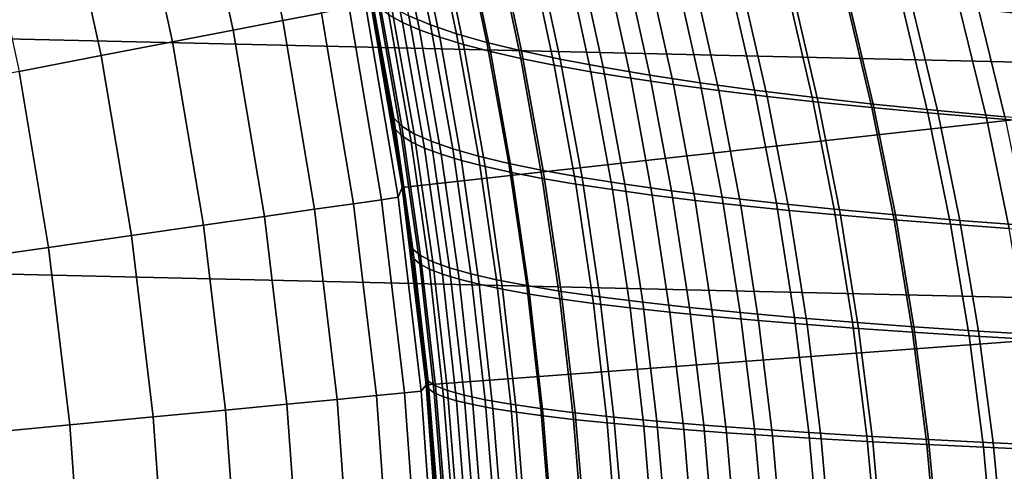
# Model space of a CAD drawing. Header units: metres. Extents: x -28 to 70, y -212 to 28.
# Tile 164 of 239: x 19.72 to 24.99, y 1.66 to 4.08. Entities that reach past the tile are written whole.
import ezdxf

# ---------------------------------------------------------------- set-up
doc = ezdxf.new("R2010")
doc.units = ezdxf.units.M
doc.layers.add('solid_10_261_102_XXX', color=7, linetype='CONTINUOUS')

msp = doc.modelspace()

# ---------------------------------------------------------------- linework, layer by layer
at = {"layer": 'solid_10_261_102_XXX'}
for points in [[(-26.769545, 6.296132, -5), (27.031759, 5.053116, -5), (27.236292, 3.799254, -5), (-27.031759, 5.053116, -5)], [(21.337019, 4.112373, 147.606766), (21.117178, 5.122972, 147.606766), (20.912365, 5.073285, 149.119751), (21.130074, 4.072488, 149.119751)], [(21.130074, 4.072488, 149.119751), (20.912365, 5.073285, 149.119751), (20.649384, 5.009486, 150.623184), (20.864357, 4.021275, 150.623184)], [(-27.031759, 5.053116, -5), (27.236292, 3.799254, -5), (27.38269, 2.537377, -5), (-27.236292, 3.799254, -5)], [(20.864357, 4.021275, 150.623184), (20.649384, 5.009486, 150.623184), (20.32865, 4.931677, 152.1147), (20.540283, 3.958815, 152.1147)], [(26.540218, 4.96152), (21.590147, 4.226761), (21.769144, 3.178728), (26.741062, 3.730351)], [(20.540283, 3.958815, 152.1147), (20.32865, 4.931677, 152.1147), (19.950668, 4.83998, 153.591949), (20.158367, 3.885207, 153.591949)], [(20.158367, 3.885207, 153.591949), (19.950668, 4.83998, 153.591949), (19.516033, 4.734539, 155.052612), (19.719206, 3.800565, 155.052612)], [(21.55714, 4.777456, 141.016403), (21.697695, 4.102874, 141.113892), (21.770256, 4.062784, 140.712234), (21.631247, 4.731372, 140.615662)], [(21.805046, 4.097711, 87.512482), (21.664938, 4.762705, 87.610413), (21.782452, 4.706971, 88.06015), (21.921028, 4.04963, 87.963158)], [(21.631247, 4.731372, 140.615662), (21.770256, 4.062784, 140.712234), (21.861015, 4.023093, 140.313904), (21.723248, 4.685697, 140.218109)], [(21.921028, 4.04963, 87.963158), (21.782452, 4.706971, 88.06015), (21.922823, 4.651995, 88.503685), (22.060221, 4.002258, 88.407478)], [(21.723248, 4.685697, 140.218109), (21.861015, 4.023093, 140.313904), (21.969831, 3.983896, 139.9198), (21.833023, 4.640545, 139.824631)], [(21.833023, 4.640545, 139.824631), (21.969831, 3.983896, 139.9198), (22.096565, 3.945289, 139.530807), (21.960445, 4.596034, 139.436142)], [(22.060221, 4.002258, 88.407478), (21.922823, 4.651995, 88.503685), (22.085892, 4.597958, 88.939674), (22.222435, 3.955742, 88.844116)], [(21.960445, 4.596034, 139.436142), (22.096565, 3.945289, 139.530807), (22.241074, 3.907367, 139.147858), (22.105391, 4.55228, 139.053574)], [(22.222435, 3.955742, 88.844116), (22.085892, 4.597958, 88.939674), (22.271465, 4.545032, 89.366791), (22.407455, 3.910228, 89.271744)], [(22.105391, 4.55228, 139.053574), (22.241074, 3.907367, 139.147858), (22.403193, 3.870224, 138.77182), (22.267708, 4.509395, 138.677811)], [(22.407455, 3.910228, 89.271744), (22.271465, 4.545032, 89.366791), (22.479042, 4.493329, 89.783798), (22.614756, 3.865806, 89.689125)], [(22.267708, 4.509395, 138.677811), (22.403193, 3.870224, 138.77182), (22.582554, 3.833918, 138.403564), (22.447044, 4.467451, 138.309692)], [(22.614756, 3.865806, 89.689125), (22.479042, 4.493329, 89.783798), (22.707958, 4.442929, 90.189468), (22.843651, 3.822541, 90.095062)], [(22.447044, 4.467451, 138.309692), (22.582554, 3.833918, 138.403564), (22.778683, 3.798492, 138.043884), (22.642942, 4.426503, 137.950058)], [(22.642942, 4.426503, 137.950058), (22.778683, 3.798492, 138.043884), (22.991104, 3.763988, 137.693619), (22.854939, 4.386603, 137.599731)], [(22.843651, 3.822541, 90.095062), (22.707958, 4.442929, 90.189468), (22.957552, 4.39391, 90.582603), (23.093452, 3.780497, 90.488358)], [(22.854939, 4.386603, 137.599731), (22.991104, 3.763988, 137.693619), (23.219341, 3.73045, 137.353546), (23.082575, 4.347806, 137.259521)], [(23.093452, 3.780497, 90.488358), (22.957552, 4.39391, 90.582603), (23.227156, 4.346353, 90.961998), (23.363474, 3.739738, 90.867813)], [(23.082575, 4.347806, 137.259521), (23.219341, 3.73045, 137.353546), (23.462921, 3.69792, 137.024521), (23.32539, 4.310163, 136.930267)], [(23.363474, 3.739738, 90.867813), (23.227156, 4.346353, 90.961998), (23.516108, 4.300335, 91.326439), (23.653025, 3.700328, 91.232231)], [(23.32539, 4.310163, 136.930267), (23.462921, 3.69792, 137.024521), (23.721367, 3.66644, 136.707321), (23.582928, 4.273729, 136.612778)], [(23.653025, 3.700328, 91.232231), (23.516108, 4.300335, 91.326439), (23.82374, 4.255937, 91.674713), (23.961418, 3.662332, 91.580421)], [(23.582928, 4.273729, 136.612778), (23.721367, 3.66644, 136.707321), (23.994204, 3.636053, 136.402786), (23.854723, 4.238556, 136.307877)], [(21.590143, 4.226788, 143.052673), (21.573381, 4.157928, 144.561661), (21.74679, 3.126716, 144.561661), (21.76914, 3.178759, 143.052673)], [(21.6775, 3.753136, 142.384521), (21.611748, 4.114892, 142.339828), (21.590143, 4.226788, 143.052673), (21.76914, 3.178759, 143.052673)], [(21.811613, 2.872893, 85.524338), (21.769144, 3.178728), (21.590147, 4.226761), (21.754196, 3.279472, 85.563049)], [(21.689281, 3.684441, 85.607086), (21.754196, 3.279472, 85.563049), (21.590147, 4.226761)], [(21.616955, 4.087455, 85.656425), (21.689281, 3.684441, 85.607086), (21.590147, 4.226761)], [(21.5982, 4.244709, 86.13559), (21.723454, 3.549737, 86.049767), (21.689281, 3.684441, 85.607086), (21.616955, 4.087455, 85.656425)], [(21.643448, 4.195399, 86.597366), (21.766369, 3.508295, 86.512718), (21.723454, 3.549737, 86.049767), (21.5982, 4.244709, 86.13559)], [(23.961418, 3.662332, 91.580421), (23.82374, 4.255937, 91.674713), (24.149384, 4.213233, 92.005623), (24.28796, 3.625812, 91.911186)], [(23.854723, 4.238556, 136.307877), (23.994204, 3.636053, 136.402786), (24.280951, 3.6068, 136.11171), (24.140312, 4.204696, 136.016388)], [(21.730263, 3.492897, 142.007233), (21.607723, 4.183867, 141.923508), (21.611748, 4.114892, 142.339828), (21.6775, 3.753136, 142.384521)], [(21.764114, 3.458504, 141.600647), (21.643471, 4.143267, 141.517944), (21.607723, 4.183867, 141.923508), (21.730263, 3.492897, 142.007233)], [(21.766369, 3.508295, 86.512718), (21.643448, 4.195399, 86.597366), (21.712458, 4.14635, 87.05677), (21.833427, 3.46712, 86.973152)], [(24.140312, 4.204696, 136.016388), (24.280951, 3.6068, 136.11171), (24.580999, 3.578684, 135.834793), (24.439104, 4.172156, 135.739014)], [(24.28796, 3.625812, 91.911186), (24.149384, 4.213233, 92.005623), (24.492178, 4.172235, 92.318153), (24.631762, 3.590769, 92.223518)], [(24.439104, 4.172156, 135.739014), (24.580999, 3.578684, 135.834793), (24.89362, 3.55167, 135.572571), (24.750385, 4.140903, 135.476303)], [(24.631762, 3.590769, 92.223518), (24.492178, 4.172235, 92.318153), (24.851072, 4.132886, 92.611465), (24.991753, 3.557149, 92.516609)], [(21.508528, 3.092459, 147.606766), (21.337019, 4.112373, 147.606766), (21.130074, 4.072488, 149.119751), (21.299917, 3.062466, 149.119751)], [(21.657562, 3.113887, 146.086594), (21.484867, 4.140869, 146.086594), (21.337019, 4.112373, 147.606766), (21.508528, 3.092459, 147.606766)], [(21.74679, 3.126716, 144.561661), (21.573381, 4.157928, 144.561661), (21.484867, 4.140869, 146.086594), (21.657562, 3.113887, 146.086594)], [(21.643471, 4.143267, 141.517944), (21.764114, 3.458504, 141.600647), (21.816736, 3.424327, 141.195679), (21.697695, 4.102874, 141.113892)], [(21.833427, 3.46712, 86.973152), (21.712458, 4.14635, 87.05677), (21.805046, 4.097711, 87.512482), (21.924421, 3.426333, 87.429749)], [(24.750385, 4.140903, 135.476303), (24.89362, 3.55167, 135.572571), (25.218075, 3.525725, 135.325623), (25.073439, 4.1109, 135.228836)], [(24.991753, 3.557149, 92.516609), (24.851072, 4.132886, 92.611465), (25.225018, 4.095125, 92.884727), (25.36685, 3.524893, 92.789635)], [(21.299917, 3.062466, 149.119751), (21.130074, 4.072488, 149.119751), (20.864357, 4.021275, 150.623184), (21.032064, 3.023954, 150.623184)], [(21.697695, 4.102874, 141.113892), (21.816736, 3.424327, 141.195679), (21.887976, 3.390442, 140.793259), (21.770256, 4.062784, 140.712234)], [(21.770256, 4.062784, 140.712234), (21.887976, 3.390442, 140.793259), (21.977676, 3.356925, 140.394272), (21.861015, 4.023093, 140.313904)], [(21.924421, 3.426333, 87.429749), (21.805046, 4.097711, 87.512482), (21.921028, 4.04963, 87.963158), (22.039145, 3.386056, 87.881187)], [(21.032064, 3.023954, 150.623184), (20.864357, 4.021275, 150.623184), (20.540283, 3.958815, 152.1147), (20.705387, 2.976985, 152.1147)], [(21.861015, 4.023093, 140.313904), (21.977676, 3.356925, 140.394272), (22.085686, 3.323855, 139.999634), (21.969831, 3.983896, 139.9198)], [(22.039145, 3.386056, 87.881187), (21.921028, 4.04963, 87.963158), (22.060221, 4.002258, 88.407478), (22.177387, 3.346409, 88.326134)], [(20.705387, 2.976985, 152.1147), (20.540283, 3.958815, 152.1147), (20.158367, 3.885207, 153.591949), (20.3204, 2.921632, 153.591949)], [(21.969831, 3.983896, 139.9198), (22.085686, 3.323855, 139.999634), (22.211849, 3.291306, 139.610229), (22.096565, 3.945289, 139.530807)], [(22.177387, 3.346409, 88.326134), (22.060221, 4.002258, 88.407478), (22.222435, 3.955742, 88.844116), (22.338943, 3.307514, 88.763268)], [(22.338943, 3.307514, 88.763268), (22.222435, 3.955742, 88.844116), (22.407455, 3.910228, 89.271744), (22.523571, 3.269487, 89.191284)], [(22.096565, 3.945289, 139.530807), (22.211849, 3.291306, 139.610229), (22.356012, 3.259356, 139.226959), (22.241074, 3.907367, 139.147858)], [(22.241074, 3.907367, 139.147858), (22.356012, 3.259356, 139.226959), (22.517998, 3.228078, 138.850723), (22.403193, 3.870224, 138.77182)], [(22.523571, 3.269487, 89.191284), (22.407455, 3.910228, 89.271744), (22.614756, 3.865806, 89.689125), (22.730724, 3.232401, 89.608932)], [(20.3204, 2.921632, 153.591949), (20.158367, 3.885207, 153.591949), (19.719206, 3.800565, 155.052612), (19.87771, 2.857983, 155.052612)], [(22.403193, 3.870224, 138.77182), (22.517998, 3.228078, 138.850723), (22.69742, 3.19752, 138.482361), (22.582554, 3.833918, 138.403564)], [(22.730724, 3.232401, 89.608932), (22.614756, 3.865806, 89.689125), (22.843651, 3.822541, 90.095062), (22.959696, 3.196309, 90.015038)], [(-27.236292, 3.799254, -5), (27.38269, 2.537377, -5), (27.470657, 1.270013, -5), (-27.38269, 2.537377, -5)], [(19.87771, 2.857983, 155.052612), (19.719206, 3.800565, 155.052612), (19.223495, 3.705025, 156.494385), (19.378014, 2.786138, 156.494385)], [(22.582554, 3.833918, 138.403564), (22.69742, 3.19752, 138.482361), (22.893795, 3.167715, 138.122681), (22.778683, 3.798492, 138.043884)], [(22.778683, 3.798492, 138.043884), (22.893795, 3.167715, 138.122681), (23.106628, 3.138695, 137.772476), (22.991104, 3.763988, 137.693619)], [(22.959696, 3.196309, 90.015038), (22.843651, 3.822541, 90.095062), (23.093452, 3.780497, 90.488358), (23.209776, 3.161262, 90.408409)], [(21.737707, 3.387043, 142.425262), (21.6775, 3.753136, 142.384521), (21.76914, 3.178759, 143.052673)], [(21.730263, 3.492897, 142.007233), (21.6775, 3.753136, 142.384521), (21.737707, 3.387043, 142.425262)], [(22.991104, 3.763988, 137.693619), (23.106628, 3.138695, 137.772476), (23.335436, 3.110493, 137.432571), (23.219341, 3.73045, 137.353546)], [(23.209776, 3.161262, 90.408409), (23.093452, 3.780497, 90.488358), (23.363474, 3.739738, 90.867813), (23.480255, 3.127309, 90.787865)], [(23.480255, 3.127309, 90.787865), (23.363474, 3.739738, 90.867813), (23.653025, 3.700328, 91.232231), (23.770426, 3.094504, 91.152206)], [(26.741062, 3.730351), (21.769144, 3.178728), (21.897299, 2.123276), (26.88483, 2.491148)], [(23.219341, 3.73045, 137.353546), (23.335436, 3.110493, 137.432571), (23.579729, 3.083144, 137.10376), (23.462921, 3.69792, 137.024521)], [(23.462921, 3.69792, 137.024521), (23.579729, 3.083144, 137.10376), (23.839016, 3.05668, 136.78685), (23.721367, 3.66644, 136.707321)], [(23.770426, 3.094504, 91.152206), (23.653025, 3.700328, 91.232231), (23.961418, 3.662332, 91.580421), (24.079578, 3.062897, 91.500259)], [(21.723454, 3.549737, 86.049767), (21.754196, 3.279472, 85.563049), (21.689281, 3.684441, 85.607086)], [(23.721367, 3.66644, 136.707321), (23.839016, 3.05668, 136.78685), (24.11281, 3.031135, 136.482666), (23.994204, 3.636053, 136.402786)], [(24.079578, 3.062897, 91.500259), (23.961418, 3.662332, 91.580421), (24.28796, 3.625812, 91.911186), (24.406998, 3.032537, 91.830833)], [(23.994204, 3.636053, 136.402786), (24.11281, 3.031135, 136.482666), (24.400616, 3.006539, 136.191986), (24.280951, 3.6068, 136.11171)], [(24.280951, 3.6068, 136.11171), (24.400616, 3.006539, 136.191986), (24.701811, 2.982892, 135.915482), (24.580999, 3.578684, 135.834793)], [(24.406998, 3.032537, 91.830833), (24.28796, 3.625812, 91.911186), (24.631762, 3.590769, 92.223518), (24.751772, 3.003422, 92.142952)], [(24.751772, 3.003422, 92.142952), (24.631762, 3.590769, 92.223518), (24.991753, 3.557149, 92.516609), (25.112808, 2.975502, 92.435791)], [(21.723454, 3.549737, 86.049767), (21.826601, 2.848617, 85.979721), (21.811613, 2.872893, 85.524338), (21.754196, 3.279472, 85.563049)], [(21.766369, 3.508295, 86.512718), (21.867594, 2.815241, 86.443604), (21.826601, 2.848617, 85.979721), (21.723454, 3.549737, 86.049767)], [(24.580999, 3.578684, 135.834793), (24.701811, 2.982892, 135.915482), (25.015646, 2.960164, 135.653732), (24.89362, 3.55167, 135.572571)], [(24.89362, 3.55167, 135.572571), (25.015646, 2.960164, 135.653732), (25.341373, 2.938321, 135.407257), (25.218075, 3.525725, 135.325623)], [(21.830662, 2.798301, 142.075195), (21.730263, 3.492897, 142.007233), (21.737707, 3.387043, 142.425262), (21.792059, 3.017643, 142.461899)], [(21.86293, 2.770373, 141.66774), (21.764114, 3.458504, 141.600647), (21.730263, 3.492897, 142.007233), (21.830662, 2.798301, 142.075195)], [(21.867594, 2.815241, 86.443604), (21.766369, 3.508295, 86.512718), (21.833427, 3.46712, 86.973152), (21.933058, 2.782111, 86.904854)], [(21.764114, 3.458504, 141.600647), (21.86293, 2.770373, 141.66774), (21.914215, 2.742649, 141.262024), (21.816736, 3.424327, 141.195679)], [(21.816736, 3.424327, 141.195679), (21.914215, 2.742649, 141.262024), (21.98435, 2.715186, 140.858963), (21.887976, 3.390442, 140.793259)], [(21.933058, 2.782111, 86.904854), (21.833427, 3.46712, 86.973152), (21.924421, 3.426333, 87.429749), (22.022766, 2.749321, 87.362152)], [(22.022766, 2.749321, 87.362152), (21.924421, 3.426333, 87.429749), (22.039145, 3.386056, 87.881187), (22.13649, 2.716967, 87.814171)], [(21.792059, 3.017643, 142.461899), (21.737707, 3.387043, 142.425262), (21.76914, 3.178759, 143.052673)], [(21.887976, 3.390442, 140.793259), (21.98435, 2.715186, 140.858963), (22.073174, 2.688044, 140.459427), (21.977676, 3.356925, 140.394272)], [(22.13649, 2.716967, 87.814171), (22.039145, 3.386056, 87.881187), (22.177387, 3.346409, 88.326134), (22.274002, 2.685143, 88.259598)], [(21.977676, 3.356925, 140.394272), (22.073174, 2.688044, 140.459427), (22.180515, 2.661283, 140.064346), (22.085686, 3.323855, 139.999634)], [(22.085686, 3.323855, 139.999634), (22.180515, 2.661283, 140.064346), (22.306213, 2.63496, 139.674591), (22.211849, 3.291306, 139.610229)], [(22.274002, 2.685143, 88.259598), (22.177387, 3.346409, 88.326134), (22.338943, 3.307514, 88.763268), (22.435074, 2.653944, 88.697113)], [(22.211849, 3.291306, 139.610229), (22.306213, 2.63496, 139.674591), (22.4501, 2.609135, 139.291061), (22.356012, 3.259356, 139.226959)], [(22.435074, 2.653944, 88.697113), (22.338943, 3.307514, 88.763268), (22.523571, 3.269487, 89.191284), (22.619444, 2.623462, 89.125397)], [(22.619444, 2.623462, 89.125397), (22.523571, 3.269487, 89.191284), (22.730724, 3.232401, 89.608932), (22.82655, 2.593755, 89.543221)], [(22.356012, 3.259356, 139.226959), (22.4501, 2.609135, 139.291061), (22.611984, 2.583864, 138.914673), (22.517998, 3.228078, 138.850723)], [(22.517998, 3.228078, 138.850723), (22.611984, 2.583864, 138.914673), (22.791475, 2.559183, 138.546234), (22.69742, 3.19752, 138.482361)], [(22.82655, 2.593755, 89.543221), (22.730724, 3.232401, 89.608932), (22.959696, 3.196309, 90.015038), (23.055662, 2.564862, 89.949417)], [(21.76914, 3.178759, 143.052673), (21.74679, 3.126716, 144.561661), (21.870932, 2.088421, 144.561661), (21.897297, 2.123306, 143.052673)], [(21.840437, 2.64487, 142.494324), (21.792059, 3.017643, 142.461899), (21.76914, 3.178759, 143.052673), (21.897297, 2.123306, 143.052673)], [(21.903763, 2.055514, 85.462837), (21.897299, 2.123276), (21.769144, 3.178728), (21.861494, 2.464764, 85.490959)], [(21.811613, 2.872893, 85.524338), (21.861494, 2.464764, 85.490959), (21.769144, 3.178728)], [(22.69742, 3.19752, 138.482361), (22.791475, 2.559183, 138.546234), (22.98807, 2.535117, 138.186554), (22.893795, 3.167715, 138.122681)], [(22.893795, 3.167715, 138.122681), (22.98807, 2.535117, 138.186554), (23.201269, 2.511691, 137.836441), (23.106628, 3.138695, 137.772476)], [(23.055662, 2.564862, 89.949417), (22.959696, 3.196309, 90.015038), (23.209776, 3.161262, 90.408409), (23.306055, 2.536823, 90.342812)], [(23.306055, 2.536823, 90.342812), (23.209776, 3.161262, 90.408409), (23.480255, 3.127309, 90.787865), (23.577002, 2.509679, 90.722214)], [(21.781197, 2.079852, 146.086594), (21.657562, 3.113887, 146.086594), (21.508528, 3.092459, 147.606766), (21.63131, 2.06554, 147.606766)], [(21.870932, 2.088421, 144.561661), (21.74679, 3.126716, 144.561661), (21.657562, 3.113887, 146.086594), (21.781197, 2.079852, 146.086594)], [(23.106628, 3.138695, 137.772476), (23.201269, 2.511691, 137.836441), (23.430574, 2.488928, 137.496674), (23.335436, 3.110493, 137.432571)], [(23.335436, 3.110493, 137.432571), (23.430574, 2.488928, 137.496674), (23.675484, 2.466855, 137.168076), (23.579729, 3.083144, 137.10376)], [(23.577002, 2.509679, 90.722214), (23.480255, 3.127309, 90.787865), (23.770426, 3.094504, 91.152206), (23.867773, 2.483468, 91.086449)], [(21.421511, 2.045506, 149.119751), (21.299917, 3.062466, 149.119751), (21.032064, 3.023954, 150.623184), (21.152126, 2.019783, 150.623184)], [(21.63131, 2.06554, 147.606766), (21.508528, 3.092459, 147.606766), (21.299917, 3.062466, 149.119751), (21.421511, 2.045506, 149.119751)], [(23.579729, 3.083144, 137.10376), (23.675484, 2.466855, 137.168076), (23.935497, 2.445494, 136.851425), (23.839016, 3.05668, 136.78685)], [(23.867773, 2.483468, 91.086449), (23.770426, 3.094504, 91.152206), (24.079578, 3.062897, 91.500259), (24.177643, 2.458231, 91.434341)], [(23.839016, 3.05668, 136.78685), (23.935497, 2.445494, 136.851425), (24.210114, 2.424872, 136.547531), (24.11281, 3.031135, 136.482666)], [(24.177643, 2.458231, 91.434341), (24.079578, 3.062897, 91.500259), (24.406998, 3.032537, 91.830833), (24.505877, 2.434005, 91.764717)], [(21.152126, 2.019783, 150.623184), (21.032064, 3.023954, 150.623184), (20.705387, 2.976985, 152.1147), (20.823586, 1.988411, 152.1147)], [(21.830662, 2.798301, 142.075195), (21.792059, 3.017643, 142.461899), (21.840437, 2.64487, 142.494324)], [(24.11281, 3.031135, 136.482666), (24.210114, 2.424872, 136.547531), (24.498831, 2.405011, 136.257202), (24.400616, 3.006539, 136.191986)], [(24.400616, 3.006539, 136.191986), (24.498831, 2.405011, 136.257202), (24.801008, 2.38591, 135.981094), (24.701811, 2.982892, 135.915482)], [(24.505877, 2.434005, 91.764717), (24.406998, 3.032537, 91.830833), (24.751772, 3.003422, 92.142952), (24.851545, 2.410789, 92.076599)], [(24.851545, 2.410789, 92.076599), (24.751772, 3.003422, 92.142952), (25.112808, 2.975502, 92.435791), (25.213535, 2.388536, 92.369194)], [(20.823586, 1.988411, 152.1147), (20.705387, 2.976985, 152.1147), (20.3204, 2.921632, 153.591949), (20.436399, 1.95144, 153.591949)], [(24.701811, 2.982892, 135.915482), (24.801008, 2.38591, 135.981094), (25.115889, 2.36754, 135.719742), (25.015646, 2.960164, 135.653732)], [(20.436399, 1.95144, 153.591949), (20.3204, 2.921632, 153.591949), (19.87771, 2.857983, 155.052612), (19.991182, 1.908926, 155.052612)], [(19.991182, 1.908926, 155.052612), (19.87771, 2.857983, 155.052612), (19.378014, 2.786138, 156.494385), (19.488634, 1.860939, 156.494385)], [(21.826601, 2.848617, 85.979721), (21.907341, 2.142214, 85.925369), (21.861494, 2.464764, 85.490959), (21.811613, 2.872893, 85.524338)], [(21.867594, 2.815241, 86.443604), (21.946833, 2.11706, 86.389954), (21.907341, 2.142214, 85.925369), (21.826601, 2.848617, 85.979721)], [(21.908871, 2.100893, 142.127609), (21.830662, 2.798301, 142.075195), (21.840437, 2.64487, 142.494324), (21.882738, 2.268432, 142.522598)], [(21.939875, 2.079688, 141.719467), (21.86293, 2.770373, 141.66774), (21.830662, 2.798301, 142.075195), (21.908871, 2.100893, 142.127609)], [(21.946833, 2.11706, 86.389954), (21.867594, 2.815241, 86.443604), (21.933058, 2.782111, 86.904854), (22.011063, 2.092105, 86.851807)], [(21.86293, 2.770373, 141.66774), (21.939875, 2.079688, 141.719467), (21.990091, 2.058655, 141.313156), (21.914215, 2.742649, 141.262024)], [(21.914215, 2.742649, 141.262024), (21.990091, 2.058655, 141.313156), (22.059343, 2.037838, 140.909561), (21.98435, 2.715186, 140.858963)], [(22.011063, 2.092105, 86.851807), (21.933058, 2.782111, 86.904854), (22.022766, 2.749321, 87.362152), (22.099789, 2.067422, 87.309616)], [(22.099789, 2.067422, 87.309616), (22.022766, 2.749321, 87.362152), (22.13649, 2.716967, 87.814171), (22.212763, 2.04308, 87.76207)], [(21.98435, 2.715186, 140.858963), (22.059343, 2.037838, 140.909561), (22.147459, 2.017279, 140.509583), (22.073174, 2.688044, 140.459427)], [(22.073174, 2.688044, 140.459427), (22.147459, 2.017279, 140.509583), (22.254263, 1.99702, 140.114136), (22.180515, 2.661283, 140.064346)], [(22.212763, 2.04308, 87.76207), (22.13649, 2.716967, 87.814171), (22.274002, 2.685143, 88.259598), (22.349743, 2.01915, 88.207832)], [(21.882738, 2.268432, 142.522598), (21.840437, 2.64487, 142.494324), (21.897297, 2.123306, 143.052673)], [(22.180515, 2.661283, 140.064346), (22.254263, 1.99702, 140.114136), (22.37958, 1.977103, 139.724106), (22.306213, 2.63496, 139.674591)], [(22.349743, 2.01915, 88.207832), (22.274002, 2.685143, 88.259598), (22.435074, 2.653944, 88.697113), (22.510485, 1.995703, 88.645607)], [(22.306213, 2.63496, 139.674591), (22.37958, 1.977103, 139.724106), (22.523235, 1.957572, 139.340378), (22.4501, 2.609135, 139.291061)], [(22.510485, 1.995703, 88.645607), (22.435074, 2.653944, 88.697113), (22.619444, 2.623462, 89.125397), (22.69471, 1.972807, 89.074066)], [(22.4501, 2.609135, 139.291061), (22.523235, 1.957572, 139.340378), (22.68503, 1.938466, 138.963852), (22.611984, 2.583864, 138.914673)], [(22.611984, 2.583864, 138.914673), (22.68503, 1.938466, 138.963852), (22.864561, 1.919811, 138.595352), (22.791475, 2.559183, 138.546234)], [(22.69471, 1.972807, 89.074066), (22.619444, 2.623462, 89.125397), (22.82655, 2.593755, 89.543221), (22.901838, 1.950505, 89.491997)], [(22.901838, 1.950505, 89.491997), (22.82655, 2.593755, 89.543221), (23.055662, 2.564862, 89.949417), (23.131126, 1.928825, 89.898232)], [(-27.38269, 2.537377, -5), (27.470657, 1.270013, -5), (27.5, 0, -5), (-27.470657, 1.270013, -5)], [(22.791475, 2.559183, 138.546234), (22.864561, 1.919811, 138.595352), (23.061319, 1.901624, 138.235672), (22.98807, 2.535117, 138.186554)], [(22.98807, 2.535117, 138.186554), (23.061319, 1.901624, 138.235672), (23.274797, 1.883923, 137.885605), (23.201269, 2.511691, 137.836441)], [(23.131126, 1.928825, 89.898232), (23.055662, 2.564862, 89.949417), (23.306055, 2.536823, 90.342812), (23.381832, 1.907799, 90.291595)], [(23.381832, 1.907799, 90.291595), (23.306055, 2.536823, 90.342812), (23.577002, 2.509679, 90.722214), (23.653215, 1.887456, 90.670921)], [(26.88483, 2.491148), (21.897299, 2.123276), (21.97431, 1.062874), (26.971207, 1.246577)], [(23.201269, 2.511691, 137.836441), (23.274797, 1.883923, 137.885605), (23.504484, 1.866724, 137.545959), (23.430574, 2.488928, 137.496674)], [(23.430574, 2.488928, 137.496674), (23.504484, 1.866724, 137.545959), (23.749872, 1.850044, 137.217529), (23.675484, 2.466855, 137.168076)], [(23.653215, 1.887456, 90.670921), (23.577002, 2.509679, 90.722214), (23.867773, 2.483468, 91.086449), (23.94453, 1.867825, 91.035034)], [(23.94453, 1.867825, 91.035034), (23.867773, 2.483468, 91.086449), (24.177643, 2.458231, 91.434341), (24.255035, 1.848936, 91.382767)], [(21.907341, 2.142214, 85.925369), (21.903763, 2.055514, 85.462837), (21.861494, 2.464764, 85.490959)], [(23.675484, 2.466855, 137.168076), (23.749872, 1.850044, 137.217529), (24.01045, 1.8339, 136.901093), (23.935497, 2.445494, 136.851425)], [(23.935497, 2.445494, 136.851425), (24.01045, 1.8339, 136.901093), (24.285711, 1.818311, 136.597443), (24.210114, 2.424872, 136.547531)], [(24.255035, 1.848936, 91.382767), (24.177643, 2.458231, 91.434341), (24.505877, 2.434005, 91.764717), (24.583981, 1.830816, 91.712952)], [(24.210114, 2.424872, 136.547531), (24.285711, 1.818311, 136.597443), (24.575138, 1.803291, 136.307388), (24.498831, 2.405011, 136.257202)], [(24.583981, 1.830816, 91.712952), (24.505877, 2.434005, 91.764717), (24.851545, 2.410789, 92.076599), (24.930422, 1.813464, 92.02462)], [(24.498831, 2.405011, 136.257202), (24.575138, 1.803291, 136.307388), (24.878088, 1.788838, 136.031586), (24.801008, 2.38591, 135.981094)], [(24.801008, 2.38591, 135.981094), (24.878088, 1.788838, 136.031586), (25.193787, 1.77493, 135.770554), (25.115889, 2.36754, 135.719742)], [(24.930422, 1.813464, 92.02462), (24.851545, 2.410789, 92.076599), (25.213535, 2.388536, 92.369194), (25.293228, 1.796843, 92.316986)], [(21.91864, 1.890285, 142.546509), (21.882738, 2.268432, 142.522598), (21.897297, 2.123306, 143.052673)], [(21.908871, 2.100893, 142.127609), (21.882738, 2.268432, 142.522598), (21.91864, 1.890285, 142.546509)], [(21.897297, 2.123306, 143.052673), (21.870932, 2.088421, 144.561661), (21.945532, 1.045395, 144.561661), (21.97431, 1.062894, 143.052673)], [(21.948042, 1.511104, 142.565964), (21.91864, 1.890285, 142.546509), (21.897297, 2.123306, 143.052673), (21.97431, 1.062894, 143.052673)], [(21.984598, 0.823076, 85.409836), (21.97431, 1.062874), (21.897299, 2.123276), (21.965345, 1.234341, 85.422394)], [(21.938391, 1.645295, 85.44001), (21.965345, 1.234341, 85.422394), (21.897299, 2.123276)], [(21.903763, 2.055514, 85.462837), (21.938391, 1.645295, 85.44001), (21.897299, 2.123276)], [(21.907341, 2.142214, 85.925369), (21.965384, 1.431398, 85.886627), (21.938391, 1.645295, 85.44001), (21.903763, 2.055514, 85.462837)], [(21.946833, 2.11706, 86.389954), (22.003798, 1.414572, 86.351677), (21.965384, 1.431398, 85.886627), (21.907341, 2.142214, 85.925369)], [(22.003798, 1.414572, 86.351677), (21.946833, 2.11706, 86.389954), (22.011063, 2.092105, 86.851807), (22.067152, 1.397883, 86.813934)], [(21.705091, 1.033941, 147.606766), (21.63131, 2.06554, 147.606766), (21.421511, 2.045506, 149.119751), (21.494576, 1.023913, 149.119751)], [(21.85549, 1.041105, 146.086594), (21.781197, 2.079852, 146.086594), (21.63131, 2.06554, 147.606766), (21.705091, 1.033941, 147.606766)], [(21.945532, 1.045395, 144.561661), (21.870932, 2.088421, 144.561661), (21.781197, 2.079852, 146.086594), (21.85549, 1.041105, 146.086594)], [(21.964823, 1.40149, 142.164749), (21.908871, 2.100893, 142.127609), (21.91864, 1.890285, 142.546509), (21.948042, 1.511104, 142.565964)], [(21.994902, 1.387238, 141.756073), (21.939875, 2.079688, 141.719467), (21.908871, 2.100893, 142.127609), (21.964823, 1.40149, 142.164749)], [(21.939875, 2.079688, 141.719467), (21.994902, 1.387238, 141.756073), (22.044329, 1.373114, 141.349289), (21.990091, 2.058655, 141.313156)], [(21.990091, 2.058655, 141.313156), (22.044329, 1.373114, 141.349289), (22.112923, 1.359145, 140.945297), (22.059343, 2.037838, 140.909561)], [(22.067152, 1.397883, 86.813934), (22.011063, 2.092105, 86.851807), (22.099789, 2.067422, 87.309616), (22.155191, 1.381381, 87.272087)], [(22.155191, 1.381381, 87.272087), (22.099789, 2.067422, 87.309616), (22.212763, 2.04308, 87.76207), (22.267658, 1.365111, 87.724808)], [(21.224274, 1.011037, 150.623184), (21.152126, 2.019783, 150.623184), (20.823586, 1.988411, 152.1147), (20.894611, 0.995333, 152.1147)], [(21.494576, 1.023913, 149.119751), (21.421511, 2.045506, 149.119751), (21.152126, 2.019783, 150.623184), (21.224274, 1.011037, 150.623184)], [(22.059343, 2.037838, 140.909561), (22.112923, 1.359145, 140.945297), (22.200504, 1.345358, 140.544983), (22.147459, 2.017279, 140.509583)], [(22.147459, 2.017279, 140.509583), (22.200504, 1.345358, 140.544983), (22.306892, 1.33178, 140.149246), (22.254263, 1.99702, 140.114136)], [(22.267658, 1.365111, 87.724808), (22.212763, 2.04308, 87.76207), (22.349743, 2.01915, 88.207832), (22.404293, 1.349122, 88.170792)], [(22.404293, 1.349122, 88.170792), (22.349743, 2.01915, 88.207832), (22.510485, 1.995703, 88.645607), (22.564838, 1.333461, 88.608719)], [(20.506105, 0.976826, 153.591949), (20.436399, 1.95144, 153.591949), (19.991182, 1.908926, 155.052612), (20.05937, 0.955546, 155.052612)], [(20.894611, 0.995333, 152.1147), (20.823586, 1.988411, 152.1147), (20.436399, 1.95144, 153.591949), (20.506105, 0.976826, 153.591949)], [(22.254263, 1.99702, 140.114136), (22.306892, 1.33178, 140.149246), (22.431908, 1.318438, 139.758987), (22.37958, 1.977103, 139.724106)], [(22.37958, 1.977103, 139.724106), (22.431908, 1.318438, 139.758987), (22.575367, 1.305359, 139.375092), (22.523235, 1.957572, 139.340378)], [(22.564838, 1.333461, 88.608719), (22.510485, 1.995703, 88.645607), (22.69471, 1.972807, 89.074066), (22.749004, 1.318173, 89.037277)], [(22.523235, 1.957572, 139.340378), (22.575367, 1.305359, 139.375092), (22.737066, 1.292569, 138.998459), (22.68503, 1.938466, 138.963852)], [(22.749004, 1.318173, 89.037277), (22.69471, 1.972807, 89.074066), (22.901838, 1.950505, 89.491997), (22.956196, 1.303288, 89.455254)], [(22.956196, 1.303288, 89.455254), (22.901838, 1.950505, 89.491997), (23.131126, 1.928825, 89.898232), (23.185663, 1.288826, 89.861488)], [(20.05937, 0.955546, 155.052612), (19.991182, 1.908926, 155.052612), (19.488634, 1.860939, 156.494385), (19.555107, 0.931525, 156.494385)], [(22.68503, 1.938466, 138.963852), (22.737066, 1.292569, 138.998459), (22.916597, 1.280083, 138.629898), (22.864561, 1.919811, 138.595352)], [(22.864561, 1.919811, 138.595352), (22.916597, 1.280083, 138.629898), (23.113443, 1.267911, 138.270203), (23.061319, 1.901624, 138.235672)], [(23.061319, 1.901624, 138.235672), (23.113443, 1.267911, 138.270203), (23.327089, 1.256065, 137.920181), (23.274797, 1.883923, 137.885605)], [(23.185663, 1.288826, 89.861488), (23.131126, 1.928825, 89.898232), (23.381832, 1.907799, 90.291595), (23.436649, 1.274807, 90.254807)], [(23.436649, 1.274807, 90.254807), (23.381832, 1.907799, 90.291595), (23.653215, 1.887456, 90.670921), (23.708401, 1.261252, 90.634048)], [(23.274797, 1.883923, 137.885605), (23.327089, 1.256065, 137.920181), (23.557022, 1.244553, 137.580612), (23.504484, 1.866724, 137.545959)], [(23.504484, 1.866724, 137.545959), (23.557022, 1.244553, 137.580612), (23.802723, 1.233387, 137.252289), (23.749872, 1.850044, 137.217529)], [(23.708401, 1.261252, 90.634048), (23.653215, 1.887456, 90.670921), (23.94453, 1.867825, 91.035034), (24.000162, 1.24818, 90.998055)], [(23.749872, 1.850044, 137.217529), (23.802723, 1.233387, 137.252289), (24.063681, 1.222577, 136.935989), (24.01045, 1.8339, 136.901093)], [(24.000162, 1.24818, 90.998055), (23.94453, 1.867825, 91.035034), (24.255035, 1.848936, 91.382767), (24.31118, 1.235612, 91.345642)], [(24.31118, 1.235612, 91.345642), (24.255035, 1.848936, 91.382767), (24.583981, 1.830816, 91.712952), (24.64069, 1.223567, 91.675674)], [(24.01045, 1.8339, 136.901093), (24.063681, 1.222577, 136.935989), (24.339375, 1.212133, 136.632523), (24.285711, 1.818311, 136.597443)], [(24.285711, 1.818311, 136.597443), (24.339375, 1.212133, 136.632523), (24.629288, 1.202066, 136.342667), (24.575138, 1.803291, 136.307388)], [(24.575138, 1.803291, 136.307388), (24.629288, 1.202066, 136.342667), (24.932766, 1.192371, 136.067078), (24.878088, 1.788838, 136.031586)], [(24.64069, 1.223567, 91.675674), (24.583981, 1.830816, 91.712952), (24.930422, 1.813464, 92.02462), (24.987741, 1.212042, 91.987167)], [(24.987741, 1.212042, 91.987167), (24.930422, 1.813464, 92.02462), (25.293228, 1.796843, 92.316986), (25.351187, 1.201013, 92.279358)], [(24.878088, 1.788838, 136.031586), (24.932766, 1.192371, 136.067078), (25.249031, 1.183034, 135.806274), (25.193787, 1.77493, 135.770554)]]:
    msp.add_3dface(points, dxfattribs=at)

doc.saveas('drawing.dxf')
